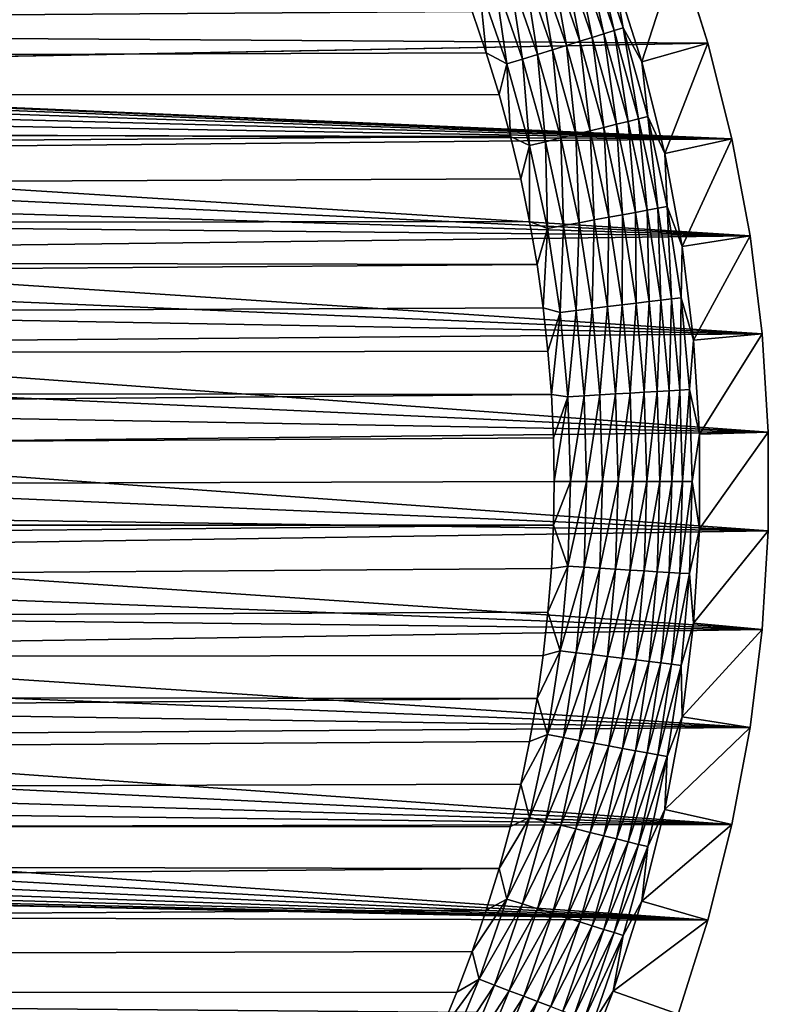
# Model space of a CAD drawing. Extents: x -255 to 255, y -598 to 598.
# Tile 200 of 201: x 232 to 255, y 533 to 563. Entities that reach past the tile are written whole.
import ezdxf

# ---------------------------------------------------------------- set-up
doc = ezdxf.new("R2010")
doc.units = 0
doc.header["$LTSCALE"] = 21.359881
for name, color, linetype in [('1', 7, 'CONTINUOUS'), ('2', 7, 'CONTINUOUS'), ('33', 7, 'CONTINUOUS'), ('36', 7, 'CONTINUOUS')]:
    doc.layers.add(name, color=color, linetype=linetype)

msp = doc.modelspace()

# ---------------------------------------------------------------- linework, layer by layer
at = {"layer": '1', "color": 7, "linetype": 'CONTINUOUS'}
for points in [[(252.212, 565.252), (253.128, 562.373), (-208.958, 565.417), (252.212, 565.252)], [(-208.958, 565.417), (253.128, 562.373), (206.531, 561.489), (-208.958, 565.417)], [(253.128, 562.373), (253.864, 559.443), (206.531, 561.489), (253.128, 562.373)], [(206.531, 561.489), (253.864, 559.443), (207.588, 561.399), (206.531, 561.489)], [(207.588, 561.399), (253.864, 559.443), (208.633, 561.219), (207.588, 561.399)], [(208.633, 561.219), (253.864, 559.443), (209.66, 560.952), (208.633, 561.219)], [(209.66, 560.952), (253.864, 559.443), (210.661, 560.599), (209.66, 560.952)], [(210.661, 560.599), (253.864, 559.443), (211.628, 560.162), (210.661, 560.599)], [(211.628, 560.162), (253.864, 559.443), (212.554, 559.644), (211.628, 560.162)], [(212.554, 559.644), (253.864, 559.443), (213.433, 559.05), (212.554, 559.644)], [(253.864, 559.443), (254.42, 556.474), (213.433, 559.05), (253.864, 559.443)], [(213.433, 559.05), (254.42, 556.474), (214.258, 558.383), (213.433, 559.05)], [(214.258, 558.383), (254.42, 556.474), (215.024, 557.649), (214.258, 558.383)], [(215.024, 557.649), (254.42, 556.474), (215.725, 556.853), (215.024, 557.649)], [(215.725, 556.853), (254.42, 556.474), (216.356, 556), (215.725, 556.853)], [(254.42, 556.474), (254.791, 553.476), (216.356, 556), (254.42, 556.474)], [(216.356, 556), (254.791, 553.476), (216.913, 555.096), (216.356, 556)], [(216.913, 555.096), (254.791, 553.476), (217.39, 554.149), (216.913, 555.096)], [(217.39, 554.149), (254.791, 553.476), (217.786, 553.164), (217.39, 554.149)], [(254.791, 553.476), (254.977, 550.461), (217.786, 553.164), (254.791, 553.476)], [(217.786, 553.164), (254.977, 550.461), (218.097, 552.15), (217.786, 553.164)], [(218.097, 552.15), (254.977, 550.461), (218.32, 551.113), (218.097, 552.15)], [(218.32, 551.113), (254.977, 550.461), (218.455, 550.06), (218.32, 551.113)], [(254.977, 550.461), (254.977, 547.439), (218.455, 550.06), (254.977, 550.461)], [(218.455, 550.06), (254.977, 547.439), (218.5, 549), (218.455, 550.06)], [(218.5, 549), (254.977, 547.439), (218.455, 547.94), (218.5, 549)], [(218.455, 547.94), (254.977, 547.439), (218.32, 546.887), (218.455, 547.94)], [(254.977, 547.439), (254.791, 544.424), (218.32, 546.887), (254.977, 547.439)], [(218.32, 546.887), (254.791, 544.424), (218.097, 545.85), (218.32, 546.887)], [(218.097, 545.85), (254.791, 544.424), (217.786, 544.836), (218.097, 545.85)], [(217.786, 544.836), (254.791, 544.424), (217.39, 543.851), (217.786, 544.836)], [(254.791, 544.424), (254.42, 541.426), (217.39, 543.851), (254.791, 544.424)], [(217.39, 543.851), (254.42, 541.426), (216.913, 542.904), (217.39, 543.851)], [(216.913, 542.904), (254.42, 541.426), (216.356, 542), (216.913, 542.904)], [(216.356, 542), (254.42, 541.426), (215.725, 541.147), (216.356, 542)], [(254.42, 541.426), (253.864, 538.457), (215.725, 541.147), (254.42, 541.426)], [(215.725, 541.147), (253.864, 538.457), (215.024, 540.351), (215.725, 541.147)], [(215.024, 540.351), (253.864, 538.457), (214.258, 539.617), (215.024, 540.351)], [(214.258, 539.617), (253.864, 538.457), (213.433, 538.95), (214.258, 539.617)], [(213.433, 538.95), (253.864, 538.457), (212.554, 538.356), (213.433, 538.95)], [(212.554, 538.356), (253.128, 535.527), (211.628, 537.838), (212.554, 538.356)], [(253.864, 538.457), (253.128, 535.527), (212.554, 538.356), (253.864, 538.457)], [(211.628, 537.838), (253.128, 535.527), (210.661, 537.401), (211.628, 537.838)], [(210.661, 537.401), (253.128, 535.527), (209.66, 537.048), (210.661, 537.401)], [(209.66, 537.048), (253.128, 535.527), (208.633, 536.781), (209.66, 537.048)], [(-233.823, 536.721), (252.212, 532.648), (-237.128, 531.3), (-233.823, 536.721)], [(253.128, 535.527), (252.212, 532.648), (-233.823, 536.721), (253.128, 535.527)], [(253.128, 535.527), (-233.823, 536.721), (205.469, 536.511), (253.128, 535.527)], [(206.531, 536.511), (253.128, 535.527), (205.469, 536.511), (206.531, 536.511)], [(207.588, 536.601), (253.128, 535.527), (206.531, 536.511), (207.588, 536.601)], [(208.633, 536.781), (253.128, 535.527), (207.588, 536.601), (208.633, 536.781)]]:
    msp.add_3dface(points, dxfattribs=at)
at = {"layer": '2', "color": 7, "linetype": 'CONTINUOUS'}
for points in [[(-204.647, 560.441, 7), (245.905, 563.335, 7), (-199.992, 564.284, 7), (-204.647, 560.441, 7)], [(246.337, 562.073, 7), (245.905, 563.335, 7), (-204.647, 560.441, 7), (246.337, 562.073, 7)], [(246.73, 560.798, 7), (246.337, 562.073, 7), (-204.647, 560.441, 7), (246.73, 560.798, 7)], [(247.082, 559.511, 7), (246.73, 560.798, 7), (-204.647, 560.441, 7), (247.082, 559.511, 7)], [(-209.113, 556.381, 7), (247.082, 559.511, 7), (-204.647, 560.441, 7), (-209.113, 556.381, 7)], [(247.393, 558.214, 7), (247.082, 559.511, 7), (-209.113, 556.381, 7), (247.393, 558.214, 7)], [(247.664, 556.907, 7), (247.393, 558.214, 7), (-209.113, 556.381, 7), (247.664, 556.907, 7)], [(247.893, 555.593, 7), (247.664, 556.907, 7), (-209.113, 556.381, 7), (247.893, 555.593, 7)], [(-213.381, 552.113, 7), (247.893, 555.593, 7), (-209.113, 556.381, 7), (-213.381, 552.113, 7)], [(248.081, 554.272, 7), (247.893, 555.593, 7), (-213.381, 552.113, 7), (248.081, 554.272, 7)], [(248.227, 552.946, 7), (248.081, 554.272, 7), (-213.381, 552.113, 7), (248.227, 552.946, 7)], [(248.332, 551.616, 7), (248.227, 552.946, 7), (-213.381, 552.113, 7), (248.332, 551.616, 7)], [(-217.441, 547.647, 7), (248.332, 551.616, 7), (-213.381, 552.113, 7), (-217.441, 547.647, 7)], [(248.395, 550.284, 7), (248.332, 551.616, 7), (-217.441, 547.647, 7), (248.395, 550.284, 7)], [(248.416, 548.95, 7), (248.395, 550.284, 7), (-217.441, 547.647, 7), (248.416, 548.95, 7)], [(248.395, 547.616, 7), (248.416, 548.95, 7), (-217.441, 547.647, 7), (248.395, 547.616, 7)], [(-221.284, 542.992, 7), (248.395, 547.616, 7), (-217.441, 547.647, 7), (-221.284, 542.992, 7)], [(248.332, 546.284, 7), (248.395, 547.616, 7), (-221.284, 542.992, 7), (248.332, 546.284, 7)], [(248.227, 544.954, 7), (248.332, 546.284, 7), (-221.284, 542.992, 7), (248.227, 544.954, 7)], [(248.081, 543.628, 7), (248.227, 544.954, 7), (-221.284, 542.992, 7), (248.081, 543.628, 7)], [(247.893, 542.307, 7), (248.081, 543.628, 7), (-221.284, 542.992, 7), (247.893, 542.307, 7)], [(-224.901, 538.16, 7), (247.893, 542.307, 7), (-221.284, 542.992, 7), (-224.901, 538.16, 7)], [(247.664, 540.993, 7), (247.893, 542.307, 7), (-224.901, 538.16, 7), (247.664, 540.993, 7)], [(247.393, 539.686, 7), (247.664, 540.993, 7), (-224.901, 538.16, 7), (247.393, 539.686, 7)], [(247.082, 538.389, 7), (247.393, 539.686, 7), (-224.901, 538.16, 7), (247.082, 538.389, 7)], [(246.73, 537.102, 7), (247.082, 538.389, 7), (-224.901, 538.16, 7), (246.73, 537.102, 7)], [(-228.284, 533.162, 7), (246.73, 537.102, 7), (-224.901, 538.16, 7), (-228.284, 533.162, 7)], [(246.337, 535.827, 7), (246.73, 537.102, 7), (-228.284, 533.162, 7), (246.337, 535.827, 7)], [(245.905, 534.565, 7), (246.337, 535.827, 7), (-228.284, 533.162, 7), (245.905, 534.565, 7)], [(245.434, 533.317, 7), (245.905, 534.565, 7), (-228.284, 533.162, 7), (245.434, 533.317, 7)], [(244.923, 532.085, 7), (245.434, 533.317, 7), (-228.284, 533.162, 7), (244.923, 532.085, 7)], [(-231.426, 528.008, 7), (244.923, 532.085, 7), (-228.284, 533.162, 7), (-231.426, 528.008, 7)]]:
    msp.add_3dface(points, dxfattribs=at)
at = {"layer": '33', "color": 7, "linetype": 'CONTINUOUS'}
for points in [[(251.099, 561.796, 4.231), (252.212, 565.252), (250.222, 564.551, 4.231), (251.099, 561.796, 4.231)], [(253.128, 562.373), (252.212, 565.252), (251.099, 561.796, 4.231), (253.128, 562.373)], [(251.804, 558.992, 4.231), (253.128, 562.373), (251.099, 561.796, 4.231), (251.804, 558.992, 4.231)], [(253.864, 559.443), (253.128, 562.373), (251.804, 558.992, 4.231), (253.864, 559.443)], [(252.335, 556.15, 4.231), (253.864, 559.443), (251.804, 558.992, 4.231), (252.335, 556.15, 4.231)], [(254.42, 556.474), (253.864, 559.443), (252.335, 556.15, 4.231), (254.42, 556.474)], [(252.69, 553.281, 4.231), (254.42, 556.474), (252.335, 556.15, 4.231), (252.69, 553.281, 4.231)], [(254.791, 553.476), (254.42, 556.474), (252.69, 553.281, 4.231), (254.791, 553.476)], [(252.868, 550.396, 4.231), (254.791, 553.476), (252.69, 553.281, 4.231), (252.868, 550.396, 4.231)], [(254.977, 550.461), (254.791, 553.476), (252.868, 550.396, 4.231), (254.977, 550.461)], [(254.977, 547.439), (254.977, 550.461), (252.868, 547.504, 4.231), (254.977, 547.439)], [(252.868, 547.504, 4.231), (254.977, 550.461), (252.868, 550.396, 4.231), (252.868, 547.504, 4.231)], [(252.69, 544.619, 4.231), (254.977, 547.439), (252.868, 547.504, 4.231), (252.69, 544.619, 4.231)], [(254.791, 544.424), (254.977, 547.439), (252.69, 544.619, 4.231), (254.791, 544.424)], [(252.335, 541.75, 4.231), (254.791, 544.424), (252.69, 544.619, 4.231), (252.335, 541.75, 4.231)], [(254.42, 541.426), (254.791, 544.424), (252.335, 541.75, 4.231), (254.42, 541.426)], [(251.804, 538.908, 4.231), (254.42, 541.426), (252.335, 541.75, 4.231), (251.804, 538.908, 4.231)], [(253.864, 538.457), (254.42, 541.426), (251.804, 538.908, 4.231), (253.864, 538.457)], [(251.099, 536.104, 4.231), (253.864, 538.457), (251.804, 538.908, 4.231), (251.099, 536.104, 4.231)], [(253.128, 535.527), (253.864, 538.457), (251.099, 536.104, 4.231), (253.128, 535.527)], [(250.222, 533.349, 4.231), (253.128, 535.527), (251.099, 536.104, 4.231), (250.222, 533.349, 4.231)], [(252.212, 532.648), (253.128, 535.527), (250.222, 533.349, 4.231), (252.212, 532.648)], [(249.178, 530.653, 4.231), (252.212, 532.648), (250.222, 533.349, 4.231), (249.178, 530.653, 4.231)]]:
    msp.add_3dface(points, dxfattribs=at)
at = {"layer": '36', "color": 7, "linetype": 'CONTINUOUS'}
for points in [[(249.338, 565.405, 5.082), (250.252, 562.755, 5.082), (249.609, 565.508, 4.67), (249.338, 565.405, 5.082)], [(250.222, 564.551, 4.231), (249.609, 565.508, 4.67), (250.529, 562.841, 4.67), (250.222, 564.551, 4.231)], [(249.609, 565.508, 4.67), (250.252, 562.755, 5.082), (250.529, 562.841, 4.67), (249.609, 565.508, 4.67)], [(248.312, 565.016, 6.115), (249.205, 562.429, 6.115), (248.686, 565.158, 5.808), (248.312, 565.016, 6.115)], [(248.686, 565.158, 5.808), (249.586, 562.548, 5.808), (249.029, 565.288, 5.463), (248.686, 565.158, 5.808)], [(248.686, 565.158, 5.808), (249.205, 562.429, 6.115), (249.586, 562.548, 5.808), (248.686, 565.158, 5.808)], [(249.029, 565.288, 5.463), (249.937, 562.657, 5.463), (249.338, 565.405, 5.082), (249.029, 565.288, 5.463)], [(249.029, 565.288, 5.463), (249.586, 562.548, 5.808), (249.937, 562.657, 5.463), (249.029, 565.288, 5.463)], [(249.338, 565.405, 5.082), (249.937, 562.657, 5.463), (250.252, 562.755, 5.082), (249.338, 565.405, 5.082)], [(247.487, 564.703, 6.601), (248.363, 562.166, 6.601), (247.911, 564.864, 6.38), (247.487, 564.703, 6.601)], [(247.911, 564.864, 6.38), (248.795, 562.301, 6.38), (248.312, 565.016, 6.115), (247.911, 564.864, 6.38)], [(247.911, 564.864, 6.38), (248.363, 562.166, 6.601), (248.795, 562.301, 6.38), (247.911, 564.864, 6.38)], [(248.312, 565.016, 6.115), (248.795, 562.301, 6.38), (249.205, 562.429, 6.115), (248.312, 565.016, 6.115)], [(246.588, 564.362, 6.9), (247.445, 561.88, 6.9), (247.045, 564.535, 6.774), (246.588, 564.362, 6.9)], [(247.045, 564.535, 6.774), (247.911, 562.026, 6.774), (247.487, 564.703, 6.601), (247.045, 564.535, 6.774)], [(247.045, 564.535, 6.774), (247.445, 561.88, 6.9), (247.911, 562.026, 6.774), (247.045, 564.535, 6.774)], [(247.487, 564.703, 6.601), (247.911, 562.026, 6.774), (248.363, 562.166, 6.601), (247.487, 564.703, 6.601)], [(251.099, 561.796, 4.231), (250.222, 564.551, 4.231), (250.529, 562.841, 4.67), (251.099, 561.796, 4.231)], [(246.122, 564.185, 6.975), (246.969, 561.732, 6.975), (246.588, 564.362, 6.9), (246.122, 564.185, 6.975)], [(246.588, 564.362, 6.9), (246.969, 561.732, 6.975), (247.445, 561.88, 6.9), (246.588, 564.362, 6.9)], [(245.905, 563.335, 7), (246.337, 562.073, 7), (246.122, 564.185, 6.975), (245.905, 563.335, 7)], [(246.122, 564.185, 6.975), (246.337, 562.073, 7), (246.969, 561.732, 6.975), (246.122, 564.185, 6.975)], [(249.937, 562.657, 5.463), (250.684, 559.976, 5.463), (250.252, 562.755, 5.082), (249.937, 562.657, 5.463)], [(250.252, 562.755, 5.082), (251.005, 560.055, 5.082), (250.529, 562.841, 4.67), (250.252, 562.755, 5.082)], [(250.252, 562.755, 5.082), (250.684, 559.976, 5.463), (251.005, 560.055, 5.082), (250.252, 562.755, 5.082)], [(251.099, 561.796, 4.231), (250.529, 562.841, 4.67), (251.287, 560.124, 4.67), (251.099, 561.796, 4.231)], [(250.529, 562.841, 4.67), (251.005, 560.055, 5.082), (251.287, 560.124, 4.67), (250.529, 562.841, 4.67)], [(248.795, 562.301, 6.38), (249.523, 559.69, 6.38), (249.205, 562.429, 6.115), (248.795, 562.301, 6.38)], [(249.205, 562.429, 6.115), (249.939, 559.792, 6.115), (249.586, 562.548, 5.808), (249.205, 562.429, 6.115)], [(249.205, 562.429, 6.115), (249.523, 559.69, 6.38), (249.939, 559.792, 6.115), (249.205, 562.429, 6.115)], [(249.586, 562.548, 5.808), (250.328, 559.888, 5.808), (249.937, 562.657, 5.463), (249.586, 562.548, 5.808)], [(249.586, 562.548, 5.808), (249.939, 559.792, 6.115), (250.328, 559.888, 5.808), (249.586, 562.548, 5.808)], [(249.937, 562.657, 5.463), (250.328, 559.888, 5.808), (250.684, 559.976, 5.463), (249.937, 562.657, 5.463)], [(247.911, 562.026, 6.774), (248.624, 559.468, 6.774), (248.363, 562.166, 6.601), (247.911, 562.026, 6.774)], [(248.363, 562.166, 6.601), (249.083, 559.581, 6.601), (248.795, 562.301, 6.38), (248.363, 562.166, 6.601)], [(248.363, 562.166, 6.601), (248.624, 559.468, 6.774), (249.083, 559.581, 6.601), (248.363, 562.166, 6.601)], [(248.795, 562.301, 6.38), (249.083, 559.581, 6.601), (249.523, 559.69, 6.38), (248.795, 562.301, 6.38)], [(246.337, 562.073, 7), (246.73, 560.798, 7), (246.969, 561.732, 6.975), (246.337, 562.073, 7)], [(246.969, 561.732, 6.975), (247.666, 559.232, 6.975), (247.445, 561.88, 6.9), (246.969, 561.732, 6.975)], [(247.445, 561.88, 6.9), (248.15, 559.351, 6.9), (247.911, 562.026, 6.774), (247.445, 561.88, 6.9)], [(247.445, 561.88, 6.9), (247.666, 559.232, 6.975), (248.15, 559.351, 6.9), (247.445, 561.88, 6.9)], [(247.911, 562.026, 6.774), (248.15, 559.351, 6.9), (248.624, 559.468, 6.774), (247.911, 562.026, 6.774)], [(246.73, 560.798, 7), (247.082, 559.511, 7), (246.969, 561.732, 6.975), (246.73, 560.798, 7)], [(246.969, 561.732, 6.975), (247.082, 559.511, 7), (247.666, 559.232, 6.975), (246.969, 561.732, 6.975)], [(251.804, 558.992, 4.231), (251.099, 561.796, 4.231), (251.287, 560.124, 4.67), (251.804, 558.992, 4.231)], [(250.684, 559.976, 5.463), (251.268, 557.255, 5.463), (251.005, 560.055, 5.082), (250.684, 559.976, 5.463)], [(251.005, 560.055, 5.082), (251.593, 557.314, 5.082), (251.287, 560.124, 4.67), (251.005, 560.055, 5.082)], [(251.005, 560.055, 5.082), (251.268, 557.255, 5.463), (251.593, 557.314, 5.082), (251.005, 560.055, 5.082)], [(251.804, 558.992, 4.231), (251.287, 560.124, 4.67), (251.879, 557.367, 4.67), (251.804, 558.992, 4.231)], [(251.287, 560.124, 4.67), (251.593, 557.314, 5.082), (251.879, 557.367, 4.67), (251.287, 560.124, 4.67)], [(249.523, 559.69, 6.38), (250.092, 557.039, 6.38), (249.939, 559.792, 6.115), (249.523, 559.69, 6.38)], [(249.939, 559.792, 6.115), (250.514, 557.117, 6.115), (250.328, 559.888, 5.808), (249.939, 559.792, 6.115)], [(249.939, 559.792, 6.115), (250.092, 557.039, 6.38), (250.514, 557.117, 6.115), (249.939, 559.792, 6.115)], [(250.328, 559.888, 5.808), (250.907, 557.189, 5.808), (250.684, 559.976, 5.463), (250.328, 559.888, 5.808)], [(250.328, 559.888, 5.808), (250.514, 557.117, 6.115), (250.907, 557.189, 5.808), (250.328, 559.888, 5.808)], [(250.684, 559.976, 5.463), (250.907, 557.189, 5.808), (251.268, 557.255, 5.463), (250.684, 559.976, 5.463)], [(247.082, 559.511, 7), (247.393, 558.214, 7), (247.666, 559.232, 6.975), (247.082, 559.511, 7)], [(248.15, 559.351, 6.9), (248.701, 556.784, 6.9), (248.624, 559.468, 6.774), (248.15, 559.351, 6.9)], [(248.624, 559.468, 6.774), (249.181, 556.872, 6.774), (249.083, 559.581, 6.601), (248.624, 559.468, 6.774)], [(248.624, 559.468, 6.774), (248.701, 556.784, 6.9), (249.181, 556.872, 6.774), (248.624, 559.468, 6.774)], [(249.083, 559.581, 6.601), (249.646, 556.958, 6.601), (249.523, 559.69, 6.38), (249.083, 559.581, 6.601)], [(249.083, 559.581, 6.601), (249.181, 556.872, 6.774), (249.646, 556.958, 6.601), (249.083, 559.581, 6.601)], [(249.523, 559.69, 6.38), (249.646, 556.958, 6.601), (250.092, 557.039, 6.38), (249.523, 559.69, 6.38)], [(247.393, 558.214, 7), (247.664, 556.907, 7), (247.666, 559.232, 6.975), (247.393, 558.214, 7)], [(247.666, 559.232, 6.975), (247.664, 556.907, 7), (248.21, 556.695, 6.975), (247.666, 559.232, 6.975)], [(247.666, 559.232, 6.975), (248.21, 556.695, 6.975), (248.15, 559.351, 6.9), (247.666, 559.232, 6.975)], [(248.15, 559.351, 6.9), (248.21, 556.695, 6.975), (248.701, 556.784, 6.9), (248.15, 559.351, 6.9)], [(252.335, 556.15, 4.231), (251.804, 558.992, 4.231), (251.879, 557.367, 4.67), (252.335, 556.15, 4.231)], [(251.268, 557.255, 5.463), (251.687, 554.503, 5.463), (251.593, 557.314, 5.082), (251.268, 557.255, 5.463)], [(251.593, 557.314, 5.082), (252.015, 554.543, 5.082), (251.879, 557.367, 4.67), (251.593, 557.314, 5.082)], [(251.593, 557.314, 5.082), (251.687, 554.503, 5.463), (252.015, 554.543, 5.082), (251.593, 557.314, 5.082)], [(252.335, 556.15, 4.231), (251.879, 557.367, 4.67), (252.303, 554.578, 4.67), (252.335, 556.15, 4.231)], [(251.879, 557.367, 4.67), (252.015, 554.543, 5.082), (252.303, 554.578, 4.67), (251.879, 557.367, 4.67)], [(249.646, 556.958, 6.601), (250.05, 554.305, 6.601), (250.092, 557.039, 6.38), (249.646, 556.958, 6.601)], [(250.092, 557.039, 6.38), (250.05, 554.305, 6.601), (250.5, 554.359, 6.38), (250.092, 557.039, 6.38)], [(250.092, 557.039, 6.38), (250.5, 554.359, 6.38), (250.514, 557.117, 6.115), (250.092, 557.039, 6.38)], [(250.514, 557.117, 6.115), (250.5, 554.359, 6.38), (250.926, 554.411, 6.115), (250.514, 557.117, 6.115)], [(250.514, 557.117, 6.115), (250.926, 554.411, 6.115), (250.907, 557.189, 5.808), (250.514, 557.117, 6.115)], [(250.907, 557.189, 5.808), (251.323, 554.459, 5.808), (251.268, 557.255, 5.463), (250.907, 557.189, 5.808)], [(250.907, 557.189, 5.808), (250.926, 554.411, 6.115), (251.323, 554.459, 5.808), (250.907, 557.189, 5.808)], [(251.268, 557.255, 5.463), (251.323, 554.459, 5.808), (251.687, 554.503, 5.463), (251.268, 557.255, 5.463)], [(247.664, 556.907, 7), (247.893, 555.593, 7), (248.21, 556.695, 6.975), (247.664, 556.907, 7)], [(247.893, 555.593, 7), (248.081, 554.272, 7), (248.21, 556.695, 6.975), (247.893, 555.593, 7)], [(248.21, 556.695, 6.975), (248.081, 554.272, 7), (248.601, 554.129, 6.975), (248.21, 556.695, 6.975)], [(248.21, 556.695, 6.975), (248.601, 554.129, 6.975), (248.701, 556.784, 6.9), (248.21, 556.695, 6.975)], [(248.701, 556.784, 6.9), (248.601, 554.129, 6.975), (249.096, 554.189, 6.9), (248.701, 556.784, 6.9)], [(248.701, 556.784, 6.9), (249.096, 554.189, 6.9), (249.181, 556.872, 6.774), (248.701, 556.784, 6.9)], [(249.181, 556.872, 6.774), (249.096, 554.189, 6.9), (249.58, 554.248, 6.774), (249.181, 556.872, 6.774)], [(249.181, 556.872, 6.774), (249.58, 554.248, 6.774), (249.646, 556.958, 6.601), (249.181, 556.872, 6.774)], [(249.646, 556.958, 6.601), (249.58, 554.248, 6.774), (250.05, 554.305, 6.601), (249.646, 556.958, 6.601)], [(252.69, 553.281, 4.231), (252.335, 556.15, 4.231), (252.303, 554.578, 4.67), (252.69, 553.281, 4.231)], [(252.015, 554.543, 5.082), (252.268, 551.752, 5.082), (252.303, 554.578, 4.67), (252.015, 554.543, 5.082)], [(252.303, 554.578, 4.67), (252.268, 551.752, 5.082), (252.558, 551.769, 4.67), (252.303, 554.578, 4.67)], [(252.69, 553.281, 4.231), (252.303, 554.578, 4.67), (252.558, 551.769, 4.67), (252.69, 553.281, 4.231)], [(248.081, 554.272, 7), (248.227, 552.946, 7), (248.601, 554.129, 6.975), (248.081, 554.272, 7)], [(249.58, 554.248, 6.774), (249.821, 551.604, 6.774), (250.05, 554.305, 6.601), (249.58, 554.248, 6.774)], [(250.05, 554.305, 6.601), (249.821, 551.604, 6.774), (250.293, 551.632, 6.601), (250.05, 554.305, 6.601)], [(250.05, 554.305, 6.601), (250.293, 551.632, 6.601), (250.5, 554.359, 6.38), (250.05, 554.305, 6.601)], [(250.5, 554.359, 6.38), (250.293, 551.632, 6.601), (250.745, 551.66, 6.38), (250.5, 554.359, 6.38)], [(250.5, 554.359, 6.38), (250.745, 551.66, 6.38), (250.926, 554.411, 6.115), (250.5, 554.359, 6.38)], [(250.926, 554.411, 6.115), (250.745, 551.66, 6.38), (251.173, 551.686, 6.115), (250.926, 554.411, 6.115)], [(250.926, 554.411, 6.115), (251.173, 551.686, 6.115), (251.323, 554.459, 5.808), (250.926, 554.411, 6.115)], [(251.323, 554.459, 5.808), (251.173, 551.686, 6.115), (251.572, 551.71, 5.808), (251.323, 554.459, 5.808)], [(251.323, 554.459, 5.808), (251.572, 551.71, 5.808), (251.687, 554.503, 5.463), (251.323, 554.459, 5.808)], [(251.687, 554.503, 5.463), (251.572, 551.71, 5.808), (251.939, 551.732, 5.463), (251.687, 554.503, 5.463)], [(251.687, 554.503, 5.463), (251.939, 551.732, 5.463), (252.015, 554.543, 5.082), (251.687, 554.503, 5.463)], [(252.015, 554.543, 5.082), (251.939, 551.732, 5.463), (252.268, 551.752, 5.082), (252.015, 554.543, 5.082)], [(248.227, 552.946, 7), (248.332, 551.616, 7), (248.601, 554.129, 6.975), (248.227, 552.946, 7)], [(248.601, 554.129, 6.975), (248.332, 551.616, 7), (248.836, 551.544, 6.975), (248.601, 554.129, 6.975)], [(248.601, 554.129, 6.975), (248.836, 551.544, 6.975), (249.096, 554.189, 6.9), (248.601, 554.129, 6.975)], [(249.096, 554.189, 6.9), (248.836, 551.544, 6.975), (249.333, 551.574, 6.9), (249.096, 554.189, 6.9)], [(249.096, 554.189, 6.9), (249.333, 551.574, 6.9), (249.58, 554.248, 6.774), (249.096, 554.189, 6.9)], [(249.58, 554.248, 6.774), (249.333, 551.574, 6.9), (249.821, 551.604, 6.774), (249.58, 554.248, 6.774)], [(252.868, 550.396, 4.231), (252.69, 553.281, 4.231), (252.558, 551.769, 4.67), (252.868, 550.396, 4.231)], [(248.332, 551.616, 7), (248.395, 550.284, 7), (248.836, 551.544, 6.975), (248.332, 551.616, 7)], [(248.836, 551.544, 6.975), (248.914, 548.95, 6.975), (249.333, 551.574, 6.9), (248.836, 551.544, 6.975)], [(249.333, 551.574, 6.9), (248.914, 548.95, 6.975), (249.413, 548.95, 6.9), (249.333, 551.574, 6.9)], [(249.333, 551.574, 6.9), (249.413, 548.95, 6.9), (249.821, 551.604, 6.774), (249.333, 551.574, 6.9)], [(249.821, 551.604, 6.774), (249.413, 548.95, 6.9), (249.901, 548.95, 6.774), (249.821, 551.604, 6.774)], [(249.821, 551.604, 6.774), (249.901, 548.95, 6.774), (250.293, 551.632, 6.601), (249.821, 551.604, 6.774)], [(250.293, 551.632, 6.601), (249.901, 548.95, 6.774), (250.374, 548.95, 6.601), (250.293, 551.632, 6.601)], [(250.293, 551.632, 6.601), (250.374, 548.95, 6.601), (250.745, 551.66, 6.38), (250.293, 551.632, 6.601)], [(250.745, 551.66, 6.38), (250.374, 548.95, 6.601), (250.827, 548.95, 6.38), (250.745, 551.66, 6.38)], [(250.745, 551.66, 6.38), (250.827, 548.95, 6.38), (251.173, 551.686, 6.115), (250.745, 551.66, 6.38)], [(251.173, 551.686, 6.115), (250.827, 548.95, 6.38), (251.256, 548.95, 6.115), (251.173, 551.686, 6.115)], [(251.173, 551.686, 6.115), (251.256, 548.95, 6.115), (251.572, 551.71, 5.808), (251.173, 551.686, 6.115)], [(251.572, 551.71, 5.808), (251.256, 548.95, 6.115), (251.656, 548.95, 5.808), (251.572, 551.71, 5.808)], [(251.572, 551.71, 5.808), (251.656, 548.95, 5.808), (251.939, 551.732, 5.463), (251.572, 551.71, 5.808)], [(251.939, 551.732, 5.463), (251.656, 548.95, 5.808), (252.023, 548.95, 5.463), (251.939, 551.732, 5.463)], [(251.939, 551.732, 5.463), (252.023, 548.95, 5.463), (252.268, 551.752, 5.082), (251.939, 551.732, 5.463)], [(252.268, 551.752, 5.082), (252.023, 548.95, 5.463), (252.353, 548.95, 5.082), (252.268, 551.752, 5.082)], [(252.268, 551.752, 5.082), (252.353, 548.95, 5.082), (252.558, 551.769, 4.67), (252.268, 551.752, 5.082)], [(252.558, 551.769, 4.67), (252.353, 548.95, 5.082), (252.643, 548.95, 4.67), (252.558, 551.769, 4.67)], [(252.868, 550.396, 4.231), (252.558, 551.769, 4.67), (252.643, 548.95, 4.67), (252.868, 550.396, 4.231)], [(248.395, 550.284, 7), (248.416, 548.95, 7), (248.836, 551.544, 6.975), (248.395, 550.284, 7)], [(248.836, 551.544, 6.975), (248.416, 548.95, 7), (248.914, 548.95, 6.975), (248.836, 551.544, 6.975)], [(252.868, 547.504, 4.231), (252.868, 550.396, 4.231), (252.643, 548.95, 4.67), (252.868, 547.504, 4.231)], [(248.416, 548.95, 7), (248.395, 547.616, 7), (248.914, 548.95, 6.975), (248.416, 548.95, 7)], [(248.914, 548.95, 6.975), (248.395, 547.616, 7), (248.836, 546.356, 6.975), (248.914, 548.95, 6.975)], [(248.914, 548.95, 6.975), (248.836, 546.356, 6.975), (249.413, 548.95, 6.9), (248.914, 548.95, 6.975)], [(249.413, 548.95, 6.9), (248.836, 546.356, 6.975), (249.333, 546.326, 6.9), (249.413, 548.95, 6.9)], [(249.413, 548.95, 6.9), (249.333, 546.326, 6.9), (249.901, 548.95, 6.774), (249.413, 548.95, 6.9)], [(249.901, 548.95, 6.774), (249.333, 546.326, 6.9), (249.821, 546.296, 6.774), (249.901, 548.95, 6.774)], [(249.901, 548.95, 6.774), (249.821, 546.296, 6.774), (250.374, 548.95, 6.601), (249.901, 548.95, 6.774)], [(250.374, 548.95, 6.601), (249.821, 546.296, 6.774), (250.293, 546.268, 6.601), (250.374, 548.95, 6.601)], [(250.374, 548.95, 6.601), (250.293, 546.268, 6.601), (250.827, 548.95, 6.38), (250.374, 548.95, 6.601)], [(250.827, 548.95, 6.38), (250.293, 546.268, 6.601), (250.745, 546.24, 6.38), (250.827, 548.95, 6.38)], [(250.827, 548.95, 6.38), (250.745, 546.24, 6.38), (251.256, 548.95, 6.115), (250.827, 548.95, 6.38)], [(251.256, 548.95, 6.115), (250.745, 546.24, 6.38), (251.173, 546.214, 6.115), (251.256, 548.95, 6.115)], [(251.256, 548.95, 6.115), (251.173, 546.214, 6.115), (251.656, 548.95, 5.808), (251.256, 548.95, 6.115)], [(251.656, 548.95, 5.808), (251.173, 546.214, 6.115), (251.572, 546.19, 5.808), (251.656, 548.95, 5.808)], [(251.656, 548.95, 5.808), (251.572, 546.19, 5.808), (252.023, 548.95, 5.463), (251.656, 548.95, 5.808)], [(252.023, 548.95, 5.463), (251.572, 546.19, 5.808), (251.939, 546.168, 5.463), (252.023, 548.95, 5.463)], [(252.023, 548.95, 5.463), (251.939, 546.168, 5.463), (252.353, 548.95, 5.082), (252.023, 548.95, 5.463)], [(252.353, 548.95, 5.082), (251.939, 546.168, 5.463), (252.268, 546.148, 5.082), (252.353, 548.95, 5.082)], [(252.353, 548.95, 5.082), (252.268, 546.148, 5.082), (252.643, 548.95, 4.67), (252.353, 548.95, 5.082)], [(252.643, 548.95, 4.67), (252.268, 546.148, 5.082), (252.558, 546.131, 4.67), (252.643, 548.95, 4.67)], [(252.868, 547.504, 4.231), (252.643, 548.95, 4.67), (252.558, 546.131, 4.67), (252.868, 547.504, 4.231)], [(248.395, 547.616, 7), (248.332, 546.284, 7), (248.836, 546.356, 6.975), (248.395, 547.616, 7)], [(252.69, 544.619, 4.231), (252.868, 547.504, 4.231), (252.558, 546.131, 4.67), (252.69, 544.619, 4.231)], [(248.332, 546.284, 7), (248.227, 544.954, 7), (248.836, 546.356, 6.975), (248.332, 546.284, 7)], [(248.836, 546.356, 6.975), (248.227, 544.954, 7), (248.601, 543.771, 6.975), (248.836, 546.356, 6.975)], [(248.836, 546.356, 6.975), (248.601, 543.771, 6.975), (249.333, 546.326, 6.9), (248.836, 546.356, 6.975)], [(249.333, 546.326, 6.9), (248.601, 543.771, 6.975), (249.096, 543.711, 6.9), (249.333, 546.326, 6.9)], [(249.333, 546.326, 6.9), (249.096, 543.711, 6.9), (249.821, 546.296, 6.774), (249.333, 546.326, 6.9)], [(249.821, 546.296, 6.774), (249.096, 543.711, 6.9), (249.58, 543.652, 6.774), (249.821, 546.296, 6.774)], [(249.821, 546.296, 6.774), (249.58, 543.652, 6.774), (250.293, 546.268, 6.601), (249.821, 546.296, 6.774)], [(250.293, 546.268, 6.601), (249.58, 543.652, 6.774), (250.05, 543.595, 6.601), (250.293, 546.268, 6.601)], [(250.293, 546.268, 6.601), (250.05, 543.595, 6.601), (250.745, 546.24, 6.38), (250.293, 546.268, 6.601)], [(250.745, 546.24, 6.38), (250.05, 543.595, 6.601), (250.5, 543.541, 6.38), (250.745, 546.24, 6.38)], [(250.745, 546.24, 6.38), (250.5, 543.541, 6.38), (251.173, 546.214, 6.115), (250.745, 546.24, 6.38)], [(251.173, 546.214, 6.115), (250.5, 543.541, 6.38), (250.926, 543.489, 6.115), (251.173, 546.214, 6.115)], [(251.173, 546.214, 6.115), (250.926, 543.489, 6.115), (251.572, 546.19, 5.808), (251.173, 546.214, 6.115)], [(251.572, 546.19, 5.808), (250.926, 543.489, 6.115), (251.323, 543.441, 5.808), (251.572, 546.19, 5.808)], [(251.572, 546.19, 5.808), (251.323, 543.441, 5.808), (251.939, 546.168, 5.463), (251.572, 546.19, 5.808)], [(251.939, 546.168, 5.463), (251.323, 543.441, 5.808), (251.687, 543.397, 5.463), (251.939, 546.168, 5.463)], [(251.939, 546.168, 5.463), (251.687, 543.397, 5.463), (252.268, 546.148, 5.082), (251.939, 546.168, 5.463)], [(252.268, 546.148, 5.082), (251.687, 543.397, 5.463), (252.015, 543.357, 5.082), (252.268, 546.148, 5.082)], [(252.268, 546.148, 5.082), (252.015, 543.357, 5.082), (252.558, 546.131, 4.67), (252.268, 546.148, 5.082)], [(252.558, 546.131, 4.67), (252.015, 543.357, 5.082), (252.303, 543.322, 4.67), (252.558, 546.131, 4.67)], [(252.69, 544.619, 4.231), (252.558, 546.131, 4.67), (252.303, 543.322, 4.67), (252.69, 544.619, 4.231)], [(248.227, 544.954, 7), (248.081, 543.628, 7), (248.601, 543.771, 6.975), (248.227, 544.954, 7)], [(252.335, 541.75, 4.231), (252.69, 544.619, 4.231), (252.303, 543.322, 4.67), (252.335, 541.75, 4.231)], [(248.081, 543.628, 7), (247.893, 542.307, 7), (248.601, 543.771, 6.975), (248.081, 543.628, 7)], [(248.601, 543.771, 6.975), (247.893, 542.307, 7), (248.21, 541.205, 6.975), (248.601, 543.771, 6.975)], [(248.601, 543.771, 6.975), (248.21, 541.205, 6.975), (249.096, 543.711, 6.9), (248.601, 543.771, 6.975)], [(249.096, 543.711, 6.9), (248.21, 541.205, 6.975), (248.701, 541.116, 6.9), (249.096, 543.711, 6.9)], [(249.096, 543.711, 6.9), (248.701, 541.116, 6.9), (249.58, 543.652, 6.774), (249.096, 543.711, 6.9)], [(249.58, 543.652, 6.774), (248.701, 541.116, 6.9), (249.181, 541.028, 6.774), (249.58, 543.652, 6.774)], [(249.58, 543.652, 6.774), (249.181, 541.028, 6.774), (250.05, 543.595, 6.601), (249.58, 543.652, 6.774)], [(250.05, 543.595, 6.601), (249.181, 541.028, 6.774), (249.646, 540.942, 6.601), (250.05, 543.595, 6.601)], [(250.05, 543.595, 6.601), (249.646, 540.942, 6.601), (250.5, 543.541, 6.38), (250.05, 543.595, 6.601)], [(250.5, 543.541, 6.38), (249.646, 540.942, 6.601), (250.092, 540.861, 6.38), (250.5, 543.541, 6.38)], [(250.5, 543.541, 6.38), (250.092, 540.861, 6.38), (250.926, 543.489, 6.115), (250.5, 543.541, 6.38)], [(250.926, 543.489, 6.115), (250.092, 540.861, 6.38), (250.514, 540.783, 6.115), (250.926, 543.489, 6.115)], [(250.926, 543.489, 6.115), (250.514, 540.783, 6.115), (251.323, 543.441, 5.808), (250.926, 543.489, 6.115)], [(251.323, 543.441, 5.808), (250.514, 540.783, 6.115), (250.907, 540.711, 5.808), (251.323, 543.441, 5.808)], [(251.323, 543.441, 5.808), (250.907, 540.711, 5.808), (251.687, 543.397, 5.463), (251.323, 543.441, 5.808)], [(251.687, 543.397, 5.463), (250.907, 540.711, 5.808), (251.268, 540.645, 5.463), (251.687, 543.397, 5.463)], [(251.687, 543.397, 5.463), (251.268, 540.645, 5.463), (252.015, 543.357, 5.082), (251.687, 543.397, 5.463)], [(252.015, 543.357, 5.082), (251.268, 540.645, 5.463), (251.593, 540.586, 5.082), (252.015, 543.357, 5.082)], [(252.015, 543.357, 5.082), (251.593, 540.586, 5.082), (252.303, 543.322, 4.67), (252.015, 543.357, 5.082)], [(252.303, 543.322, 4.67), (251.593, 540.586, 5.082), (251.879, 540.533, 4.67), (252.303, 543.322, 4.67)], [(252.335, 541.75, 4.231), (252.303, 543.322, 4.67), (251.879, 540.533, 4.67), (252.335, 541.75, 4.231)], [(247.893, 542.307, 7), (247.664, 540.993, 7), (248.21, 541.205, 6.975), (247.893, 542.307, 7)], [(251.804, 538.908, 4.231), (252.335, 541.75, 4.231), (251.879, 540.533, 4.67), (251.804, 538.908, 4.231)], [(247.664, 540.993, 7), (247.393, 539.686, 7), (248.21, 541.205, 6.975), (247.664, 540.993, 7)], [(248.21, 541.205, 6.975), (247.393, 539.686, 7), (247.666, 538.668, 6.975), (248.21, 541.205, 6.975)], [(248.21, 541.205, 6.975), (247.666, 538.668, 6.975), (248.701, 541.116, 6.9), (248.21, 541.205, 6.975)], [(248.701, 541.116, 6.9), (247.666, 538.668, 6.975), (248.15, 538.549, 6.9), (248.701, 541.116, 6.9)], [(248.701, 541.116, 6.9), (248.15, 538.549, 6.9), (249.181, 541.028, 6.774), (248.701, 541.116, 6.9)], [(249.181, 541.028, 6.774), (248.15, 538.549, 6.9), (248.624, 538.432, 6.774), (249.181, 541.028, 6.774)], [(249.181, 541.028, 6.774), (248.624, 538.432, 6.774), (249.646, 540.942, 6.601), (249.181, 541.028, 6.774)], [(249.646, 540.942, 6.601), (248.624, 538.432, 6.774), (249.083, 538.319, 6.601), (249.646, 540.942, 6.601)], [(249.646, 540.942, 6.601), (249.083, 538.319, 6.601), (250.092, 540.861, 6.38), (249.646, 540.942, 6.601)], [(250.092, 540.861, 6.38), (249.083, 538.319, 6.601), (249.523, 538.21, 6.38), (250.092, 540.861, 6.38)], [(250.092, 540.861, 6.38), (249.523, 538.21, 6.38), (250.514, 540.783, 6.115), (250.092, 540.861, 6.38)], [(250.514, 540.783, 6.115), (249.523, 538.21, 6.38), (249.939, 538.108, 6.115), (250.514, 540.783, 6.115)], [(250.514, 540.783, 6.115), (249.939, 538.108, 6.115), (250.907, 540.711, 5.808), (250.514, 540.783, 6.115)], [(250.907, 540.711, 5.808), (249.939, 538.108, 6.115), (250.328, 538.012, 5.808), (250.907, 540.711, 5.808)], [(250.907, 540.711, 5.808), (250.328, 538.012, 5.808), (251.268, 540.645, 5.463), (250.907, 540.711, 5.808)], [(251.268, 540.645, 5.463), (250.328, 538.012, 5.808), (250.684, 537.924, 5.463), (251.268, 540.645, 5.463)], [(251.268, 540.645, 5.463), (250.684, 537.924, 5.463), (251.593, 540.586, 5.082), (251.268, 540.645, 5.463)], [(251.593, 540.586, 5.082), (250.684, 537.924, 5.463), (251.005, 537.845, 5.082), (251.593, 540.586, 5.082)], [(251.593, 540.586, 5.082), (251.005, 537.845, 5.082), (251.879, 540.533, 4.67), (251.593, 540.586, 5.082)], [(251.879, 540.533, 4.67), (251.005, 537.845, 5.082), (251.287, 537.776, 4.67), (251.879, 540.533, 4.67)], [(251.804, 538.908, 4.231), (251.879, 540.533, 4.67), (251.287, 537.776, 4.67), (251.804, 538.908, 4.231)], [(247.393, 539.686, 7), (247.082, 538.389, 7), (247.666, 538.668, 6.975), (247.393, 539.686, 7)], [(251.099, 536.104, 4.231), (251.804, 538.908, 4.231), (251.287, 537.776, 4.67), (251.099, 536.104, 4.231)], [(247.082, 538.389, 7), (246.73, 537.102, 7), (247.666, 538.668, 6.975), (247.082, 538.389, 7)], [(247.666, 538.668, 6.975), (246.73, 537.102, 7), (246.969, 536.168, 6.975), (247.666, 538.668, 6.975)], [(247.666, 538.668, 6.975), (246.969, 536.168, 6.975), (248.15, 538.549, 6.9), (247.666, 538.668, 6.975)], [(248.15, 538.549, 6.9), (246.969, 536.168, 6.975), (247.445, 536.02, 6.9), (248.15, 538.549, 6.9)], [(248.15, 538.549, 6.9), (247.445, 536.02, 6.9), (248.624, 538.432, 6.774), (248.15, 538.549, 6.9)], [(248.624, 538.432, 6.774), (247.445, 536.02, 6.9), (247.911, 535.874, 6.774), (248.624, 538.432, 6.774)], [(248.624, 538.432, 6.774), (247.911, 535.874, 6.774), (249.083, 538.319, 6.601), (248.624, 538.432, 6.774)], [(249.083, 538.319, 6.601), (247.911, 535.874, 6.774), (248.363, 535.734, 6.601), (249.083, 538.319, 6.601)], [(249.083, 538.319, 6.601), (248.363, 535.734, 6.601), (249.523, 538.21, 6.38), (249.083, 538.319, 6.601)], [(249.523, 538.21, 6.38), (248.363, 535.734, 6.601), (248.795, 535.599, 6.38), (249.523, 538.21, 6.38)], [(249.523, 538.21, 6.38), (248.795, 535.599, 6.38), (249.939, 538.108, 6.115), (249.523, 538.21, 6.38)], [(249.939, 538.108, 6.115), (248.795, 535.599, 6.38), (249.205, 535.471, 6.115), (249.939, 538.108, 6.115)], [(249.939, 538.108, 6.115), (249.205, 535.471, 6.115), (250.328, 538.012, 5.808), (249.939, 538.108, 6.115)], [(250.328, 538.012, 5.808), (249.205, 535.471, 6.115), (249.586, 535.352, 5.808), (250.328, 538.012, 5.808)], [(250.328, 538.012, 5.808), (249.586, 535.352, 5.808), (250.684, 537.924, 5.463), (250.328, 538.012, 5.808)], [(250.684, 537.924, 5.463), (249.586, 535.352, 5.808), (249.937, 535.243, 5.463), (250.684, 537.924, 5.463)], [(250.684, 537.924, 5.463), (249.937, 535.243, 5.463), (251.005, 537.845, 5.082), (250.684, 537.924, 5.463)], [(251.005, 537.845, 5.082), (249.937, 535.243, 5.463), (250.252, 535.145, 5.082), (251.005, 537.845, 5.082)], [(251.005, 537.845, 5.082), (250.252, 535.145, 5.082), (251.287, 537.776, 4.67), (251.005, 537.845, 5.082)], [(251.287, 537.776, 4.67), (250.252, 535.145, 5.082), (250.529, 535.059, 4.67), (251.287, 537.776, 4.67)], [(251.099, 536.104, 4.231), (251.287, 537.776, 4.67), (250.529, 535.059, 4.67), (251.099, 536.104, 4.231)], [(246.73, 537.102, 7), (246.337, 535.827, 7), (246.969, 536.168, 6.975), (246.73, 537.102, 7)], [(246.337, 535.827, 7), (245.905, 534.565, 7), (246.969, 536.168, 6.975), (246.337, 535.827, 7)], [(246.969, 536.168, 6.975), (245.905, 534.565, 7), (246.122, 533.715, 6.975), (246.969, 536.168, 6.975)], [(246.969, 536.168, 6.975), (246.122, 533.715, 6.975), (247.445, 536.02, 6.9), (246.969, 536.168, 6.975)], [(247.445, 536.02, 6.9), (246.122, 533.715, 6.975), (246.588, 533.538, 6.9), (247.445, 536.02, 6.9)], [(247.445, 536.02, 6.9), (246.588, 533.538, 6.9), (247.911, 535.874, 6.774), (247.445, 536.02, 6.9)], [(250.222, 533.349, 4.231), (251.099, 536.104, 4.231), (250.529, 535.059, 4.67), (250.222, 533.349, 4.231)], [(247.911, 535.874, 6.774), (246.588, 533.538, 6.9), (247.045, 533.365, 6.774), (247.911, 535.874, 6.774)], [(247.911, 535.874, 6.774), (247.045, 533.365, 6.774), (248.363, 535.734, 6.601), (247.911, 535.874, 6.774)], [(248.363, 535.734, 6.601), (247.045, 533.365, 6.774), (247.487, 533.197, 6.601), (248.363, 535.734, 6.601)], [(248.363, 535.734, 6.601), (247.487, 533.197, 6.601), (248.795, 535.599, 6.38), (248.363, 535.734, 6.601)], [(248.795, 535.599, 6.38), (247.487, 533.197, 6.601), (247.911, 533.036, 6.38), (248.795, 535.599, 6.38)], [(248.795, 535.599, 6.38), (247.911, 533.036, 6.38), (249.205, 535.471, 6.115), (248.795, 535.599, 6.38)], [(249.205, 535.471, 6.115), (247.911, 533.036, 6.38), (248.312, 532.884, 6.115), (249.205, 535.471, 6.115)], [(249.205, 535.471, 6.115), (248.312, 532.884, 6.115), (249.586, 535.352, 5.808), (249.205, 535.471, 6.115)], [(249.586, 535.352, 5.808), (248.312, 532.884, 6.115), (248.686, 532.742, 5.808), (249.586, 535.352, 5.808)], [(249.586, 535.352, 5.808), (248.686, 532.742, 5.808), (249.937, 535.243, 5.463), (249.586, 535.352, 5.808)], [(249.937, 535.243, 5.463), (248.686, 532.742, 5.808), (249.029, 532.612, 5.463), (249.937, 535.243, 5.463)], [(249.937, 535.243, 5.463), (249.029, 532.612, 5.463), (250.252, 535.145, 5.082), (249.937, 535.243, 5.463)], [(250.252, 535.145, 5.082), (249.029, 532.612, 5.463), (249.338, 532.495, 5.082), (250.252, 535.145, 5.082)], [(250.252, 535.145, 5.082), (249.338, 532.495, 5.082), (250.529, 535.059, 4.67), (250.252, 535.145, 5.082)], [(250.529, 535.059, 4.67), (249.338, 532.495, 5.082), (249.609, 532.392, 4.67), (250.529, 535.059, 4.67)], [(250.222, 533.349, 4.231), (250.529, 535.059, 4.67), (249.609, 532.392, 4.67), (250.222, 533.349, 4.231)], [(245.905, 534.565, 7), (245.434, 533.317, 7), (246.122, 533.715, 6.975), (245.905, 534.565, 7)], [(245.434, 533.317, 7), (244.923, 532.085, 7), (246.122, 533.715, 6.975), (245.434, 533.317, 7)], [(246.122, 533.715, 6.975), (244.923, 532.085, 7), (245.129, 531.317, 6.975), (246.122, 533.715, 6.975)], [(246.122, 533.715, 6.975), (245.129, 531.317, 6.975), (246.588, 533.538, 6.9), (246.122, 533.715, 6.975)], [(246.588, 533.538, 6.9), (245.129, 531.317, 6.975), (245.584, 531.112, 6.9), (246.588, 533.538, 6.9)], [(246.588, 533.538, 6.9), (245.584, 531.112, 6.9), (247.045, 533.365, 6.774), (246.588, 533.538, 6.9)], [(247.045, 533.365, 6.774), (245.584, 531.112, 6.9), (246.029, 530.912, 6.774), (247.045, 533.365, 6.774)], [(247.045, 533.365, 6.774), (246.029, 530.912, 6.774), (247.487, 533.197, 6.601), (247.045, 533.365, 6.774)], [(247.487, 533.197, 6.601), (246.029, 530.912, 6.774), (246.46, 530.718, 6.601), (247.487, 533.197, 6.601)], [(247.487, 533.197, 6.601), (246.46, 530.718, 6.601), (247.911, 533.036, 6.38), (247.487, 533.197, 6.601)], [(249.178, 530.653, 4.231), (250.222, 533.349, 4.231), (249.609, 532.392, 4.67), (249.178, 530.653, 4.231)], [(247.911, 533.036, 6.38), (246.46, 530.718, 6.601), (246.874, 530.532, 6.38), (247.911, 533.036, 6.38)], [(247.911, 533.036, 6.38), (246.874, 530.532, 6.38), (248.312, 532.884, 6.115), (247.911, 533.036, 6.38)]]:
    msp.add_3dface(points, dxfattribs=at)

doc.saveas('drawing.dxf')
